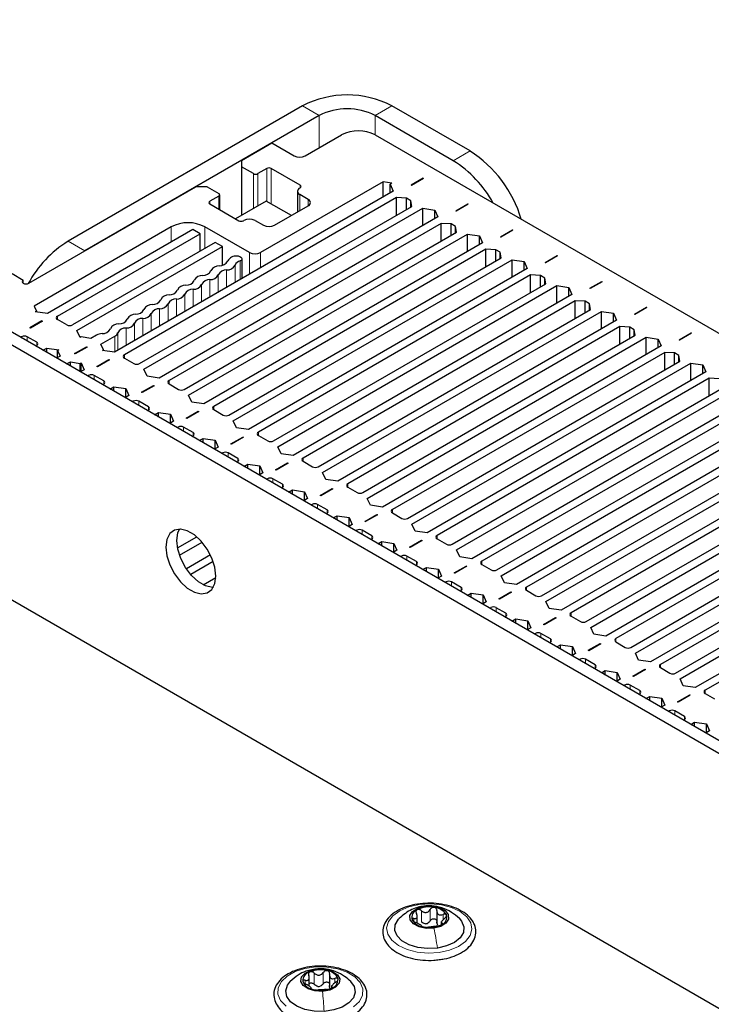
# Paper-space layout 'Blatt2' of a CAD drawing. Header units: millimetres. Extents: x 5 to 418, y 2 to 292.
# Tile 68 of 87: x 152 to 170, y 244 to 269. Entities that reach past the tile are written whole.
import ezdxf

# ---------------------------------------------------------------- set-up
doc = ezdxf.new("R2010")
doc.units = ezdxf.units.MM

psp = doc.layouts.new('Blatt2')

# ---------------------------------------------------------------- linework, layer by layer
at = {"color": 7, "linetype": 'Continuous', "lineweight": 25}
for p, q in [((191.89, 237.297), (137.867, 268.484)), ((192.173, 237.46), (138.15, 268.647)), ((159.221, 266.466), (153.282, 263.037)), ((163.464, 265.323), (161.484, 266.466)), ((159.646, 266.221), (153.706, 262.792)), ((163.04, 265.078), (161.06, 266.221)), ((159.292, 265.2), (160.211, 265.731)), ((161.06, 265.731), (204.335, 240.749)), ((157.68, 265.086), (158.444, 265.527)), ((158.444, 265.527), (159.009, 265.2)), ((157.68, 265.086), (157.68, 264.923)), ((157.977, 264.751), (157.68, 264.923)), ((157.68, 264.923), (157.68, 263.698)), ((158.316, 264.882), (158.09, 264.751)), ((159.165, 264.457), (158.43, 264.882)), ((161.261, 264.541), (158.161, 262.751)), ((161.484, 264.506), (161.261, 264.541)), ((161.261, 264.157), (161.261, 264.541)), ((161.484, 264.506), (161.442, 264.482)), ((161.442, 264.482), (161.52, 264.306)), ((161.442, 264.261), (161.442, 264.482)), ((162.273, 264.635), (161.969, 264.459)), ((161.983, 264.451), (161.969, 264.459)), ((162.287, 264.627), (161.983, 264.451)), ((162.273, 264.635), (162.287, 264.627)), ((162.273, 264.618), (162.273, 264.635)), ((152.292, 261.975), (156.52, 264.416)), ((161.52, 264.306), (154.456, 260.228)), ((156.803, 264.416), (156.52, 264.416)), ((156.803, 264.416), (157.1, 264.245)), ((157.124, 263.84), (157.124, 264.212)), ((159.092, 264.302), (159.092, 263.778)), ((159.151, 264.384), (159.165, 264.392)), ((159.363, 264.098), (159.151, 264.22)), ((161.604, 264.143), (154.71, 260.163)), ((157.1, 264.18), (156.874, 264.049)), ((156.874, 263.984), (157.609, 263.559)), ((158.302, 264.057), (157.525, 263.608)), ((158.939, 263.69), (158.302, 264.057)), ((161.852, 264.131), (161.604, 264.143)), ((161.604, 263.702), (161.604, 264.143)), ((161.965, 264.065), (161.852, 264.131)), ((161.852, 263.845), (161.852, 264.131)), ((161.986, 263.922), (161.965, 264.065)), ((161.965, 263.91), (161.965, 264.065)), ((163.1, 263.806), (163.404, 263.982)), ((163.418, 263.973), (163.114, 263.798)), ((163.404, 263.982), (163.418, 263.973)), ((163.404, 263.965), (163.404, 263.982)), ((155.092, 259.942), (161.986, 263.922)), ((155.205, 259.796), (162.269, 263.873)), ((158.514, 263.445), (159.363, 263.935)), ((162.269, 263.873), (162.573, 263.829)), ((162.269, 263.433), (162.269, 263.873)), ((162.573, 263.829), (162.651, 263.653)), ((162.573, 263.608), (162.573, 263.829)), ((163.114, 263.798), (163.1, 263.806)), ((162.651, 263.653), (155.587, 259.575)), ((162.736, 263.49), (155.842, 259.51)), ((157.722, 263.559), (157.737, 263.567)), ((158.019, 263.567), (158.232, 263.445)), ((162.983, 263.478), (162.736, 263.49)), ((162.736, 263.049), (162.736, 263.49)), ((163.096, 263.412), (162.983, 263.478)), ((162.983, 263.192), (162.983, 263.478)), ((155.898, 263.404), (152.423, 261.398)), ((156.443, 263.335), (152.759, 261.208)), ((153.013, 261.143), (156.626, 263.229)), ((156.223, 259.289), (163.118, 263.269)), ((156.337, 259.142), (163.4, 263.22)), ((156.626, 263.229), (156.443, 263.335)), ((156.626, 262.788), (156.626, 263.229)), ((157.878, 262.751), (156.747, 263.404)), ((163.118, 263.269), (163.096, 263.412)), ((163.096, 263.257), (163.096, 263.412)), ((163.4, 263.22), (163.705, 263.175)), ((163.4, 262.779), (163.4, 263.22)), ((164.231, 263.153), (164.535, 263.329)), ((164.55, 263.32), (164.245, 263.145)), ((164.535, 263.329), (164.55, 263.32)), ((164.535, 263.312), (164.535, 263.329)), ((157.008, 263.008), (153.395, 260.922)), ((163.782, 263), (156.718, 258.922)), ((157.192, 262.902), (157.008, 263.008)), ((163.705, 263.175), (163.782, 263)), ((163.705, 262.955), (163.705, 263.175)), ((164.245, 263.145), (164.231, 263.153)), ((153.508, 260.775), (157.192, 262.902)), ((163.867, 262.837), (156.973, 258.857)), ((157.192, 262.43), (157.192, 262.902)), ((164.115, 262.824), (163.867, 262.837)), ((163.867, 262.396), (163.867, 262.837)), ((164.228, 262.759), (164.115, 262.824)), ((164.115, 262.539), (164.115, 262.824)), ((164.249, 262.616), (164.228, 262.759)), ((164.228, 262.604), (164.228, 262.759)), ((157.355, 258.636), (164.249, 262.616)), ((157.468, 258.489), (164.532, 262.567)), ((157.661, 262.631), (157.636, 262.645)), ((157.69, 262.096), (157.69, 262.59)), ((164.532, 262.567), (164.836, 262.522)), ((164.532, 262.126), (164.532, 262.567)), ((164.836, 262.522), (164.914, 262.347)), ((164.836, 262.302), (164.836, 262.522)), ((165.363, 262.5), (165.667, 262.675)), ((165.377, 262.492), (165.363, 262.5)), ((165.681, 262.667), (165.377, 262.492)), ((165.667, 262.675), (165.681, 262.667)), ((165.667, 262.659), (165.667, 262.675)), ((151.868, 262.22), (152.15, 262.057)), ((164.914, 262.347), (157.85, 258.269)), ((152.15, 261.975), (152.15, 262.057)), ((164.999, 262.184), (158.104, 258.204)), ((165.246, 262.171), (164.999, 262.184)), ((164.999, 261.743), (164.999, 262.184)), ((165.359, 262.106), (165.246, 262.171)), ((165.246, 261.886), (165.246, 262.171)), ((165.38, 261.963), (165.359, 262.106)), ((165.359, 261.951), (165.359, 262.106)), ((166.494, 261.847), (166.798, 262.022)), ((166.812, 262.014), (166.508, 261.839)), ((166.798, 262.022), (166.812, 262.014)), ((166.798, 262.006), (166.798, 262.022)), ((158.486, 257.983), (165.38, 261.963)), ((158.599, 257.836), (165.663, 261.914)), ((165.663, 261.914), (165.967, 261.869)), ((165.663, 261.473), (165.663, 261.914)), ((165.967, 261.869), (166.045, 261.694)), ((165.967, 261.649), (165.967, 261.869)), ((166.508, 261.839), (166.494, 261.847)), ((166.045, 261.694), (158.981, 257.616)), ((166.13, 261.53), (159.236, 257.55)), ((166.377, 261.518), (166.13, 261.53)), ((166.13, 261.09), (166.13, 261.53)), ((166.491, 261.453), (166.377, 261.518)), ((166.377, 261.232), (166.377, 261.518)), ((152.423, 261.398), (152.483, 261.269)), ((152.483, 261.269), (152.454, 261.253)), ((152.759, 261.208), (152.454, 261.253)), ((152.483, 261.249), (152.483, 261.269)), ((159.617, 257.33), (166.512, 261.31)), ((159.731, 257.183), (166.795, 261.261)), ((166.512, 261.31), (166.491, 261.453)), ((166.491, 261.298), (166.491, 261.453)), ((166.795, 261.261), (167.099, 261.216)), ((166.795, 260.82), (166.795, 261.261)), ((167.099, 261.216), (167.176, 261.041)), ((167.099, 260.996), (167.099, 261.216)), ((167.625, 261.194), (167.93, 261.369)), ((167.944, 261.361), (167.64, 261.185)), ((167.93, 261.369), (167.944, 261.361)), ((167.93, 261.353), (167.93, 261.369)), ((152.621, 261.022), (152.317, 260.847)), ((152.635, 261.014), (152.331, 260.838)), ((152.621, 261.022), (152.635, 261.014)), ((152.621, 261.006), (152.621, 261.022)), ((153.254, 260.922), (153.013, 261.061)), ((167.176, 261.041), (160.112, 256.963)), ((167.64, 261.185), (167.625, 261.194)), ((152.331, 260.838), (152.317, 260.847)), ((153.586, 260.6), (153.508, 260.775)), ((167.261, 260.877), (160.367, 256.897)), ((167.509, 260.865), (167.261, 260.877)), ((167.261, 260.436), (167.261, 260.877)), ((167.622, 260.8), (167.509, 260.865)), ((167.509, 260.579), (167.509, 260.865)), ((167.643, 260.657), (167.622, 260.8)), ((167.622, 260.645), (167.622, 260.8)), ((152.108, 260.62), (152.081, 260.605)), ((152.49, 260.481), (152.249, 260.62)), ((153.614, 260.616), (153.586, 260.6)), ((153.859, 260.578), (153.614, 260.616)), ((154.003, 260.661), (153.859, 260.578)), ((154.114, 260.431), (154.472, 260.638)), ((160.749, 256.677), (167.643, 260.657)), ((160.862, 256.53), (167.926, 260.608)), ((167.926, 260.608), (168.23, 260.563)), ((167.926, 260.167), (167.926, 260.608)), ((168.23, 260.563), (168.308, 260.387)), ((168.23, 260.343), (168.23, 260.563)), ((168.757, 260.54), (169.061, 260.716)), ((168.771, 260.532), (168.757, 260.54)), ((169.075, 260.708), (168.771, 260.532)), ((169.061, 260.716), (169.075, 260.708)), ((169.061, 260.7), (169.061, 260.716)), ((152.463, 260.384), (152.49, 260.4)), ((152.647, 260.278), (152.744, 260.334)), ((152.744, 260.334), (153.048, 260.289)), ((152.744, 260.222), (152.744, 260.334)), ((153.048, 260.289), (153.02, 260.273)), ((153.02, 260.273), (153.086, 260.132)), ((153.02, 260.094), (153.02, 260.273)), ((153.448, 260.194), (153.752, 260.369)), ((153.766, 260.361), (153.462, 260.185)), ((153.752, 260.369), (153.766, 260.361)), ((153.752, 260.353), (153.752, 260.369)), ((154.18, 260.289), (154.114, 260.431)), ((154.152, 260.273), (154.18, 260.289)), ((154.456, 260.228), (154.152, 260.273)), ((154.18, 260.269), (154.18, 260.289)), ((168.308, 260.387), (161.244, 256.309)), ((168.393, 260.224), (161.498, 256.244)), ((168.64, 260.212), (168.393, 260.224)), ((168.393, 259.783), (168.393, 260.224)), ((153.086, 260.132), (152.993, 260.078)), ((153.248, 259.931), (153.341, 259.984)), ((153.341, 259.984), (153.586, 259.947)), ((153.341, 259.877), (153.341, 259.984)), ((153.462, 260.185), (153.448, 260.194)), ((154.014, 259.867), (154.318, 260.042)), ((154.332, 260.034), (154.028, 259.859)), ((154.318, 260.042), (154.332, 260.034)), ((154.318, 260.026), (154.318, 260.042)), ((154.71, 260.081), (154.951, 259.942)), ((161.88, 256.024), (168.775, 260.004)), ((168.753, 260.147), (168.64, 260.212)), ((168.64, 259.926), (168.64, 260.212)), ((168.775, 260.004), (168.753, 260.147)), ((168.753, 259.991), (168.753, 260.147)), ((153.586, 259.947), (153.614, 259.963)), ((153.586, 259.736), (153.586, 259.947)), ((153.692, 259.787), (153.594, 259.731)), ((153.614, 259.963), (153.692, 259.787)), ((153.614, 259.742), (153.614, 259.963)), ((154.028, 259.859), (154.014, 259.867)), ((155.283, 259.62), (155.205, 259.796)), ((161.993, 255.877), (169.057, 259.955)), ((169.439, 259.734), (162.375, 255.656)), ((169.057, 259.955), (169.361, 259.91)), ((169.057, 259.514), (169.057, 259.955)), ((169.361, 259.91), (169.439, 259.734)), ((169.361, 259.689), (169.361, 259.91)), ((187.647, 233.287), (142.11, 259.576)), ((153.805, 259.64), (153.778, 259.625)), ((154.187, 259.502), (153.946, 259.64)), ((155.587, 259.575), (155.283, 259.62)), ((169.524, 259.571), (162.63, 255.591)), ((169.772, 259.559), (169.524, 259.571)), ((169.524, 259.13), (169.524, 259.571)), ((154.16, 259.404), (154.187, 259.42)), ((154.344, 259.298), (154.441, 259.355)), ((154.441, 259.355), (154.746, 259.31)), ((154.441, 259.242), (154.441, 259.355)), ((154.746, 259.31), (154.823, 259.134)), ((154.746, 259.089), (154.746, 259.31)), ((155.145, 259.214), (155.449, 259.389)), ((155.463, 259.381), (155.159, 259.206)), ((155.449, 259.389), (155.463, 259.381)), ((155.449, 259.373), (155.449, 259.389)), ((155.842, 259.428), (156.082, 259.289)), ((163.012, 255.371), (169.906, 259.351)), ((163.125, 255.224), (170.189, 259.302)), ((154.823, 259.134), (154.726, 259.078)), ((154.936, 258.987), (154.91, 258.972)), ((155.318, 258.848), (155.078, 258.987)), ((155.159, 259.206), (155.145, 259.214)), ((156.414, 258.967), (156.337, 259.142)), ((170.571, 259.081), (163.507, 255.003)), ((155.291, 258.751), (155.318, 258.767)), ((156.276, 258.561), (156.58, 258.736)), ((156.595, 258.728), (156.291, 258.553)), ((156.718, 258.922), (156.414, 258.967)), ((156.58, 258.736), (156.595, 258.728)), ((156.58, 258.72), (156.58, 258.736)), ((156.973, 258.775), (157.213, 258.636)), ((170.655, 258.918), (163.761, 254.938)), ((155.475, 258.645), (155.573, 258.702)), ((155.573, 258.702), (155.877, 258.657)), ((155.573, 258.589), (155.573, 258.702)), ((155.955, 258.481), (155.857, 258.425)), ((155.877, 258.657), (155.955, 258.481)), ((155.877, 258.436), (155.877, 258.657)), ((156.291, 258.553), (156.276, 258.561)), ((157.546, 258.314), (157.468, 258.489)), ((164.143, 254.717), (171.037, 258.697)), ((164.256, 254.57), (171.32, 258.648)), ((156.068, 258.334), (156.041, 258.319)), ((156.45, 258.195), (156.209, 258.334)), ((157.85, 258.269), (157.546, 258.314)), ((171.702, 258.428), (164.638, 254.35)), ((171.787, 258.265), (164.892, 254.285)), ((156.423, 258.098), (156.45, 258.114)), ((156.607, 257.992), (156.704, 258.048)), ((156.704, 258.048), (157.008, 258.003)), ((156.704, 257.936), (156.704, 258.048)), ((157.008, 258.003), (157.086, 257.828)), ((157.008, 257.783), (157.008, 258.003)), ((157.408, 257.908), (157.712, 258.083)), ((157.726, 258.075), (157.422, 257.899)), ((157.712, 258.083), (157.726, 258.075)), ((157.712, 258.067), (157.712, 258.083)), ((158.104, 258.122), (158.345, 257.983)), ((165.274, 254.064), (172.169, 258.044)), ((165.387, 253.917), (172.451, 257.995)), ((157.086, 257.828), (156.988, 257.772)), ((157.422, 257.899), (157.408, 257.908)), ((158.677, 257.661), (158.599, 257.836)), ((172.833, 257.775), (165.769, 253.697)), ((157.199, 257.681), (157.172, 257.665)), ((157.581, 257.542), (157.341, 257.681)), ((158.981, 257.616), (158.677, 257.661)), ((172.918, 257.612), (166.024, 253.632)), ((157.554, 257.445), (157.581, 257.461)), ((157.738, 257.339), (157.836, 257.395)), ((157.836, 257.395), (158.14, 257.35)), ((157.836, 257.283), (157.836, 257.395)), ((158.14, 257.35), (158.217, 257.175)), ((158.14, 257.13), (158.14, 257.35)), ((158.539, 257.254), (158.843, 257.43)), ((158.553, 257.246), (158.539, 257.254)), ((158.857, 257.422), (158.553, 257.246)), ((158.843, 257.43), (158.857, 257.422)), ((158.843, 257.414), (158.843, 257.43)), ((159.236, 257.469), (159.476, 257.33)), ((166.406, 253.411), (173.3, 257.391)), ((166.519, 253.264), (173.583, 257.342)), ((158.217, 257.175), (158.12, 257.118)), ((158.331, 257.028), (158.304, 257.012)), ((158.712, 256.889), (158.472, 257.028)), ((159.808, 257.007), (159.731, 257.183)), ((160.112, 256.963), (159.808, 257.007)), ((173.965, 257.122), (166.901, 253.044)), ((158.685, 256.792), (158.712, 256.807)), ((158.869, 256.686), (158.967, 256.742)), ((158.967, 256.742), (159.271, 256.697)), ((158.967, 256.629), (158.967, 256.742)), ((159.671, 256.601), (159.975, 256.777)), ((159.989, 256.769), (159.685, 256.593)), ((159.975, 256.777), (159.989, 256.769)), ((159.975, 256.761), (159.975, 256.777)), ((160.367, 256.816), (160.607, 256.677)), ((174.05, 256.958), (167.155, 252.979)), ((167.537, 252.758), (174.431, 256.738)), ((159.349, 256.522), (159.251, 256.465)), ((159.271, 256.697), (159.349, 256.522)), ((159.271, 256.477), (159.271, 256.697)), ((159.685, 256.593), (159.671, 256.601)), ((160.94, 256.354), (160.862, 256.53)), ((167.65, 252.611), (174.714, 256.689)), ((159.462, 256.375), (159.435, 256.359)), ((159.844, 256.236), (159.603, 256.375)), ((161.244, 256.309), (160.94, 256.354)), ((175.096, 256.469), (168.032, 252.391)), ((175.181, 256.305), (168.287, 252.325)), ((159.817, 256.139), (159.844, 256.154)), ((160.001, 256.033), (160.098, 256.089)), ((160.098, 256.089), (160.402, 256.044)), ((160.098, 255.976), (160.098, 256.089)), ((160.402, 256.044), (160.48, 255.869)), ((160.402, 255.824), (160.402, 256.044)), ((160.802, 255.948), (161.106, 256.124)), ((161.12, 256.116), (160.816, 255.94)), ((161.106, 256.124), (161.12, 256.116)), ((161.106, 256.107), (161.106, 256.124)), ((161.498, 256.162), (161.739, 256.024)), ((168.668, 252.105), (175.563, 256.085)), ((168.782, 251.958), (175.846, 256.036)), ((156.121, 255.752), (156.101, 255.741)), ((160.48, 255.869), (160.383, 255.812)), ((160.816, 255.94), (160.802, 255.948)), ((162.071, 255.701), (161.993, 255.877)), ((176.227, 255.816), (169.163, 251.738)), ((156.058, 255.275), (156.545, 255.556)), ((160.593, 255.722), (160.566, 255.706)), ((160.975, 255.583), (160.735, 255.722)), ((160.948, 255.486), (160.975, 255.501)), ((162.375, 255.656), (162.071, 255.701)), ((162.63, 255.509), (162.87, 255.371)), ((176.312, 255.652), (169.418, 251.672)), ((156.108, 255.091), (156.68, 255.422)), ((161.132, 255.38), (161.23, 255.436)), ((161.23, 255.436), (161.534, 255.391)), ((161.23, 255.323), (161.23, 255.436)), ((161.534, 255.391), (161.612, 255.215)), ((161.534, 255.171), (161.534, 255.391)), ((161.933, 255.295), (162.237, 255.471)), ((161.947, 255.287), (161.933, 255.295)), ((162.251, 255.462), (161.947, 255.287)), ((162.237, 255.471), (162.251, 255.462)), ((162.237, 255.454), (162.237, 255.471)), ((156.89, 255.102), (156.279, 254.749)), ((161.612, 255.215), (161.514, 255.159)), ((161.725, 255.069), (161.698, 255.053)), ((162.106, 254.93), (161.866, 255.069)), ((163.203, 255.048), (163.125, 255.224)), ((163.507, 255.003), (163.203, 255.048)), ((156.962, 254.932), (156.391, 254.602)), ((162.08, 254.833), (162.106, 254.848)), ((162.263, 254.726), (162.361, 254.783)), ((162.361, 254.783), (162.665, 254.738)), ((162.361, 254.67), (162.361, 254.783)), ((162.665, 254.738), (162.743, 254.562)), ((162.665, 254.517), (162.665, 254.738)), ((163.065, 254.642), (163.369, 254.817)), ((163.383, 254.809), (163.079, 254.634)), ((163.369, 254.817), (163.383, 254.809)), ((163.369, 254.801), (163.369, 254.817)), ((163.761, 254.856), (164.002, 254.717)), ((156.706, 254.343), (157.029, 254.529)), ((162.743, 254.562), (162.645, 254.506)), ((163.079, 254.634), (163.065, 254.642)), ((164.334, 254.395), (164.256, 254.57)), ((156.952, 254.273), (156.966, 254.281)), ((162.856, 254.415), (162.829, 254.4)), ((163.238, 254.277), (162.997, 254.415)), ((164.638, 254.35), (164.334, 254.395)), ((163.211, 254.179), (163.238, 254.195)), ((163.395, 254.073), (163.492, 254.13)), ((163.492, 254.13), (163.796, 254.085)), ((163.492, 254.017), (163.492, 254.13)), ((163.796, 254.085), (163.874, 253.909)), ((163.796, 253.864), (163.796, 254.085)), ((164.196, 253.989), (164.5, 254.164)), ((164.21, 253.981), (164.196, 253.989)), ((164.514, 254.156), (164.21, 253.981)), ((164.5, 254.164), (164.514, 254.156)), ((164.5, 254.148), (164.5, 254.164)), ((164.892, 254.203), (165.133, 254.064)), ((163.874, 253.909), (163.777, 253.853)), ((163.987, 253.762), (163.961, 253.747)), ((164.369, 253.623), (164.129, 253.762)), ((165.465, 253.742), (165.387, 253.917)), ((165.769, 253.697), (165.465, 253.742)), ((164.342, 253.526), (164.369, 253.542)), ((165.327, 253.336), (165.631, 253.511)), ((165.646, 253.503), (165.342, 253.328)), ((165.631, 253.511), (165.646, 253.503)), ((165.631, 253.495), (165.631, 253.511)), ((166.024, 253.55), (166.264, 253.411)), ((164.526, 253.42), (164.624, 253.477)), ((164.624, 253.477), (164.928, 253.432)), ((164.624, 253.364), (164.624, 253.477)), ((165.006, 253.256), (164.908, 253.2)), ((164.928, 253.432), (165.006, 253.256)), ((164.928, 253.211), (164.928, 253.432)), ((165.342, 253.328), (165.327, 253.336)), ((166.597, 253.089), (166.519, 253.264)), ((165.119, 253.109), (165.092, 253.094)), ((165.501, 252.97), (165.26, 253.109)), ((166.901, 253.044), (166.597, 253.089)), ((165.474, 252.873), (165.501, 252.889)), ((165.658, 252.767), (165.755, 252.823)), ((165.755, 252.823), (166.059, 252.778)), ((165.755, 252.711), (165.755, 252.823)), ((166.059, 252.778), (166.137, 252.603)), ((166.059, 252.558), (166.059, 252.778)), ((166.459, 252.683), (166.763, 252.858)), ((166.777, 252.85), (166.473, 252.674)), ((166.763, 252.858), (166.777, 252.85)), ((166.763, 252.842), (166.763, 252.858)), ((167.155, 252.897), (167.396, 252.758)), ((166.137, 252.603), (166.039, 252.547)), ((166.473, 252.674), (166.459, 252.683)), ((167.728, 252.436), (167.65, 252.611)), ((166.25, 252.456), (166.223, 252.44)), ((166.632, 252.317), (166.392, 252.456)), ((168.032, 252.391), (167.728, 252.436)), ((168.287, 252.244), (168.527, 252.105)), ((166.605, 252.22), (166.632, 252.236)), ((166.789, 252.114), (166.887, 252.17)), ((166.887, 252.17), (167.191, 252.125)), ((166.887, 252.058), (166.887, 252.17)), ((167.191, 252.125), (167.268, 251.95)), ((167.191, 251.905), (167.191, 252.125)), ((167.59, 252.029), (167.894, 252.205)), ((167.604, 252.021), (167.59, 252.029)), ((167.908, 252.197), (167.604, 252.021)), ((167.894, 252.205), (167.908, 252.197)), ((167.894, 252.189), (167.894, 252.205)), ((167.268, 251.95), (167.171, 251.893)), ((167.382, 251.803), (167.355, 251.787)), ((167.763, 251.664), (167.523, 251.803)), ((168.859, 251.782), (168.782, 251.958)), ((169.163, 251.738), (168.859, 251.782)), ((167.736, 251.567), (167.763, 251.582)), ((167.92, 251.461), (168.018, 251.517)), ((168.018, 251.517), (168.322, 251.472)), ((168.018, 251.404), (168.018, 251.517)), ((168.721, 251.376), (169.026, 251.552)), ((169.04, 251.544), (168.736, 251.368)), ((169.026, 251.552), (169.04, 251.544)), ((169.026, 251.536), (169.026, 251.552)), ((169.418, 251.591), (169.658, 251.452)), ((168.4, 251.297), (168.302, 251.24)), ((168.322, 251.472), (168.4, 251.297)), ((168.322, 251.252), (168.322, 251.472)), ((168.736, 251.368), (168.721, 251.376)), ((168.513, 251.15), (168.486, 251.134)), ((168.895, 251.011), (168.654, 251.15)), ((168.868, 250.914), (168.895, 250.929)), ((169.052, 250.808), (169.149, 250.864)), ((169.149, 250.864), (169.453, 250.819)), ((169.149, 250.751), (169.149, 250.864)), ((169.453, 250.819), (169.531, 250.644)), ((169.453, 250.599), (169.453, 250.819)), ((169.531, 250.644), (169.434, 250.587)), ((162.624, 246.089), (162.624, 245.774)), ((162.127, 245.775), (162.127, 245.977)), ((162.736, 245.819), (162.736, 245.74)), ((159.391, 244.18), (159.391, 244.418)), ((159.905, 244.47), (159.905, 244.154)), ((159.957, 244.194), (159.957, 244.133))]:
    psp.add_line(p, q, dxfattribs=at)
at = {"color": 7, "linetype": 'Continuous', "lineweight": 18}
for p, q in [((159.646, 266.221), (159.221, 266.466)), ((161.06, 266.221), (161.484, 266.466)), ((159.646, 266.221), (159.646, 265.404)), ((161.06, 265.731), (161.06, 266.221)), ((163.04, 265.078), (163.464, 265.323)), ((157.977, 263.869), (157.977, 264.751)), ((158.09, 264.751), (158.09, 263.935)), ((158.316, 264.049), (158.316, 264.882)), ((158.43, 264.882), (158.43, 263.984)), ((159.165, 264.392), (159.165, 264.457)), ((159.151, 264.22), (159.151, 263.812)), ((156.874, 264.049), (156.874, 263.984)), ((157.1, 263.853), (157.1, 264.18)), ((159.363, 263.935), (159.363, 264.098)), ((155.898, 263.02), (155.898, 263.404)), ((156.747, 263.404), (156.747, 262.857)), ((153.282, 263.037), (153.706, 262.792)), ((157.878, 262.204), (157.878, 262.751)), ((158.161, 262.751), (158.161, 262.367)), ((157.639, 262.066), (157.639, 262.54)), ((157.3, 261.87), (157.3, 262.311)), ((157.512, 261.993), (157.512, 262.434)), ((156.876, 261.625), (156.876, 262.066)), ((157.088, 261.748), (157.088, 262.189)), ((156.451, 261.38), (156.451, 261.821)), ((156.664, 261.503), (156.664, 261.944)), ((156.027, 261.135), (156.027, 261.577)), ((156.239, 261.258), (156.239, 261.699)), ((155.603, 260.891), (155.603, 261.332)), ((155.815, 261.013), (155.815, 261.454)), ((153.013, 261.061), (153.013, 261.143)), ((155.179, 260.646), (155.179, 261.087)), ((155.391, 260.768), (155.391, 261.209)), ((154.542, 260.278), (154.542, 260.719)), ((154.754, 260.401), (154.754, 260.842)), ((154.967, 260.523), (154.967, 260.964)), ((152.108, 260.589), (152.108, 260.62)), ((152.249, 260.507), (152.249, 260.62)), ((152.49, 260.4), (152.49, 260.481)), ((154.472, 260.238), (154.472, 260.638)), ((154.71, 260.081), (154.71, 260.163)), ((153.805, 259.609), (153.805, 259.64)), ((153.946, 259.528), (153.946, 259.64)), ((154.187, 259.42), (154.187, 259.502)), ((155.842, 259.428), (155.842, 259.51)), ((154.936, 258.956), (154.936, 258.987)), ((155.078, 258.875), (155.078, 258.987)), ((155.318, 258.767), (155.318, 258.848)), ((156.973, 258.775), (156.973, 258.857)), ((156.068, 258.303), (156.068, 258.334)), ((156.209, 258.221), (156.209, 258.334)), ((156.45, 258.114), (156.45, 258.195)), ((158.104, 258.122), (158.104, 258.204)), ((157.199, 257.65), (157.199, 257.681)), ((157.341, 257.568), (157.341, 257.681)), ((157.581, 257.461), (157.581, 257.542)), ((159.236, 257.469), (159.236, 257.55)), ((158.331, 256.997), (158.331, 257.028)), ((158.472, 256.915), (158.472, 257.028)), ((158.712, 256.807), (158.712, 256.889)), ((160.367, 256.816), (160.367, 256.897)), ((159.462, 256.344), (159.462, 256.375)), ((159.603, 256.262), (159.603, 256.375)), ((159.844, 256.154), (159.844, 256.236)), ((161.498, 256.162), (161.498, 256.244)), ((160.593, 255.691), (160.593, 255.722)), ((160.735, 255.609), (160.735, 255.722)), ((160.975, 255.501), (160.975, 255.583)), ((162.63, 255.509), (162.63, 255.591)), ((161.725, 255.037), (161.725, 255.069)), ((161.866, 254.956), (161.866, 255.069)), ((162.106, 254.848), (162.106, 254.93)), ((163.761, 254.856), (163.761, 254.938)), ((162.856, 254.384), (162.856, 254.415)), ((162.997, 254.303), (162.997, 254.415)), ((163.238, 254.195), (163.238, 254.277)), ((164.892, 254.203), (164.892, 254.285)), ((163.987, 253.731), (163.987, 253.762)), ((164.129, 253.65), (164.129, 253.762)), ((164.369, 253.542), (164.369, 253.623)), ((166.024, 253.55), (166.024, 253.632)), ((165.119, 253.078), (165.119, 253.109)), ((165.26, 252.996), (165.26, 253.109)), ((165.501, 252.889), (165.501, 252.97)), ((167.155, 252.897), (167.155, 252.979)), ((166.25, 252.425), (166.25, 252.456)), ((166.392, 252.343), (166.392, 252.456)), ((166.632, 252.236), (166.632, 252.317)), ((168.287, 252.244), (168.287, 252.325)), ((167.382, 251.772), (167.382, 251.803)), ((167.523, 251.69), (167.523, 251.803)), ((167.763, 251.582), (167.763, 251.664)), ((169.418, 251.591), (169.418, 251.672)), ((168.513, 251.119), (168.513, 251.15)), ((168.654, 251.037), (168.654, 251.15)), ((168.895, 250.929), (168.895, 251.011)), ((162.233, 245.806), (162.233, 246.092)), ((162.29, 246.2), (162.316, 246.203)), ((162.456, 245.837), (162.456, 246.123)), ((162.041, 245.819), (162.041, 245.895)), ((162.757, 245.748), (162.757, 245.773)), ((162.782, 245.862), (162.782, 245.998)), ((159.609, 244.616), (159.621, 244.617)), ((159.748, 244.241), (159.748, 244.527)), ((159.286, 244.242), (159.286, 244.332)), ((159.52, 244.227), (159.52, 244.513)), ((160.043, 244.281), (160.043, 244.379)), ((159.97, 244.141), (159.97, 244.158))]:
    psp.add_line(p, q, dxfattribs=at)
at = {"color": 7, "linetype": 'Continuous', "lineweight": 25, "flags": 128}
for points in [[(157.639, 262.54), (157.658, 262.547), (157.673, 262.558), (157.684, 262.569), (157.689, 262.582), (157.69, 262.596), (157.685, 262.609), (157.676, 262.621), (157.661, 262.631)], [(152.15, 262.057), (152.129, 262.038), (152.121, 262.016), (152.129, 261.994), (152.15, 261.975), (152.183, 261.963), (152.221, 261.958), (152.259, 261.963), (152.292, 261.975)], [(155.757, 255.298), (155.782, 255.076), (155.858, 254.843), (155.976, 254.616), (156.129, 254.415), (156.303, 254.256), (156.484, 254.151), (156.657, 254.11), (156.81, 254.135), (156.928, 254.224), (157.004, 254.371), (157.029, 254.563), (157.004, 254.785), (156.928, 255.019), (156.81, 255.246), (156.657, 255.447), (156.484, 255.606), (156.303, 255.711), (156.129, 255.752), (155.976, 255.727), (155.858, 255.637), (155.782, 255.49), (155.757, 255.298)], [(156.04, 255.462), (156.065, 255.654), (156.107, 255.752)], [(156.952, 254.273), (156.94, 254.273), (156.766, 254.314), (156.585, 254.419), (156.412, 254.578), (156.259, 254.779), (156.141, 255.006), (156.065, 255.24), (156.04, 255.462)], [(162.547, 245.648), (162.354, 245.643), (162.173, 245.682), (162.031, 245.757), (161.95, 245.859), (161.943, 245.97), (162.01, 246.075), (162.141, 246.157), (162.316, 246.203)], [(162.316, 246.203), (162.509, 246.208), (162.69, 246.169), (162.832, 246.093), (162.913, 245.992), (162.921, 245.881), (162.854, 245.776), (162.723, 245.694), (162.547, 245.648)], [(162.637, 245.146), (162.388, 245.132), (162.142, 245.16), (161.92, 245.226), (161.739, 245.326), (161.614, 245.452), (161.556, 245.592), (161.568, 245.737), (161.65, 245.873), (161.697, 245.919)], [(163.188, 245.9), (163.249, 245.827), (163.308, 245.687), (163.296, 245.542), (163.213, 245.406), (163.067, 245.288), (162.87, 245.199), (162.637, 245.146)], [(159.728, 244.049), (159.535, 244.059), (159.364, 244.111), (159.24, 244.196), (159.182, 244.303), (159.199, 244.414), (159.288, 244.512), (159.436, 244.584), (159.621, 244.617)], [(159.621, 244.617), (159.813, 244.608), (159.984, 244.556), (160.108, 244.471), (160.166, 244.364), (160.149, 244.253), (160.06, 244.154), (159.912, 244.083), (159.728, 244.049)], [(159.769, 243.543), (159.519, 243.548), (159.281, 243.593), (159.075, 243.675), (158.918, 243.788), (158.822, 243.921), (158.795, 244.065), (158.839, 244.207), (158.919, 244.309)], [(160.439, 244.299), (160.526, 244.174), (160.554, 244.03), (160.509, 243.888), (160.397, 243.758), (160.227, 243.652), (160.012, 243.578), (159.769, 243.543)]]:
    psp.add_lwpolyline(points, dxfattribs=at)
at = {"color": 7, "linetype": 'Continuous', "lineweight": 18, "flags": 128}
for points in [[(162.684, 245.033), (162.404, 245.016), (162.125, 245.042), (161.868, 245.108), (161.649, 245.21), (161.483, 245.342), (161.382, 245.494), (161.352, 245.656), (161.396, 245.817), (161.511, 245.965), (161.688, 246.092), (161.916, 246.187), (162.179, 246.246), (162.46, 246.263), (162.738, 246.237), (162.996, 246.171), (163.215, 246.069), (163.381, 245.937), (163.482, 245.785), (163.511, 245.623), (163.467, 245.463), (163.353, 245.314), (163.175, 245.187), (162.947, 245.092), (162.684, 245.033)], [(158.803, 243.679), (158.667, 243.822), (158.6, 243.98), (158.607, 244.143), (158.686, 244.299), (158.832, 244.438), (159.036, 244.551), (159.283, 244.629), (159.557, 244.667), (159.839, 244.664), (160.11, 244.618), (160.351, 244.533), (160.546, 244.416), (160.681, 244.273), (160.748, 244.115), (160.741, 243.952), (160.662, 243.796), (160.516, 243.657)]]:
    psp.add_lwpolyline(points, dxfattribs=at)
at = {"color": 7, "linetype": 'Continuous', "lineweight": 25}
for centre, radius, start, end in [((160.353, 264.282), 2.459, 62.6097, 117.3903), ((160.353, 264.856), 1.537, 62.6097, 117.3903), ((160.636, 264.912), 0.922, 62.6097, 117.3903), ((161.793, 262.719), 3.094, 16.4437, 57.3029), ((159.151, 265.473), 0.307, 242.6097, 297.3903), ((161.485, 262.602), 2.923, 28.672, 57.8653), ((158.034, 264.86), 0.123, 242.6097, 297.3903), ((158.373, 264.773), 0.123, 62.6097, 117.3903), ((159.153, 264.425), 0.0349, 290.7834, 69.2166), ((157.088, 264.212), 0.0349, 290.7834, 69.2166), ((159.182, 264.302), 0.0873, 110.7834, 249.2166), ((156.886, 264.016), 0.0349, 110.7834, 249.2166), ((159.332, 264.016), 0.0873, 290.7834, 69.2166), ((156.322, 262.585), 0.922, 62.6097, 117.3903), ((157.666, 263.668), 0.123, 242.6097, 297.3903), ((157.878, 263.294), 0.307, 62.6097, 117.3903), ((158.373, 263.718), 0.307, 242.6097, 297.3903), ((154.836, 260.562), 2.922, 122.1323, 151.2622), ((158.019, 263.024), 0.307, 242.6097, 297.3903), ((157.127, 262.64), 0.224, 266.8684, 333.1263), ((157.535, 262.428), 0.236, 83.731, 151.9667), ((157.674, 262.369), 0.174, 101.6462, 158.2502), ((157.568, 262.516), 0.147, 62.1131, 92.8512), ((156.702, 262.395), 0.224, 266.8684, 333.1263), ((157.102, 262.192), 0.224, 86.8684, 153.1263), ((157.288, 262.088), 0.224, 86.8684, 153.1263), ((157.312, 262.535), 0.224, 266.8684, 333.1263), ((156.278, 262.15), 0.224, 266.8684, 333.1263), ((156.678, 261.948), 0.224, 86.8684, 153.1263), ((156.864, 261.843), 0.224, 86.8684, 153.1263), ((156.888, 262.29), 0.224, 266.8684, 333.1263), ((155.854, 261.905), 0.224, 266.8684, 333.1263), ((156.254, 261.703), 0.224, 86.8684, 153.1263), ((156.439, 261.598), 0.224, 86.8684, 153.1263), ((156.464, 262.045), 0.224, 266.8684, 333.1263), ((155.43, 261.66), 0.224, 266.8684, 333.1263), ((155.829, 261.458), 0.224, 86.8684, 153.1263), ((156.015, 261.353), 0.224, 86.8684, 153.1263), ((156.039, 261.8), 0.224, 266.8684, 333.1263), ((155.005, 261.415), 0.224, 266.8684, 333.1263), ((155.405, 261.213), 0.224, 86.8684, 153.1263), ((155.591, 261.108), 0.224, 86.8684, 153.1263), ((155.615, 261.555), 0.224, 266.8684, 333.1263), ((153.029, 261.102), 0.0437, 110.7834, 249.2166), ((154.581, 261.17), 0.224, 266.8684, 333.1263), ((154.981, 260.968), 0.224, 86.8684, 153.1263), ((155.166, 260.863), 0.224, 86.8684, 153.1263), ((155.191, 261.31), 0.224, 266.8684, 333.1263), ((153.324, 261.059), 0.154, 242.6097, 297.3903), ((154.157, 260.925), 0.224, 266.8684, 333.1263), ((154.556, 260.723), 0.224, 86.8684, 153.1263), ((154.41, 260.762), 0.139, 296.2673, 342.1035), ((154.742, 260.618), 0.224, 86.8684, 153.1263), ((154.767, 261.066), 0.224, 266.8684, 333.1263), ((152.179, 260.484), 0.154, 62.6097, 117.3903), ((152.474, 260.44), 0.0437, 290.7834, 69.2166), ((154.166, 260.36), 0.342, 93.626, 118.4869), ((154.726, 260.122), 0.0437, 110.7834, 249.2166), ((155.021, 260.079), 0.154, 242.6097, 297.3903), ((153.876, 259.504), 0.154, 62.6097, 117.3903), ((154.171, 259.461), 0.0437, 290.7834, 69.2166), ((155.857, 259.469), 0.0437, 110.7834, 249.2166), ((156.153, 259.426), 0.154, 242.6097, 297.3903), ((155.007, 258.851), 0.154, 62.6097, 117.3903), ((155.303, 258.808), 0.0437, 290.7834, 69.2166), ((156.988, 258.816), 0.0437, 110.7834, 249.2166), ((157.284, 258.773), 0.154, 242.6097, 297.3903), ((156.139, 258.198), 0.154, 62.6097, 117.3903), ((156.434, 258.155), 0.0437, 290.7834, 69.2166), ((158.12, 258.163), 0.0437, 110.7834, 249.2166), ((158.415, 258.12), 0.154, 242.6097, 297.3903), ((157.27, 257.545), 0.154, 62.6097, 117.3903), ((157.566, 257.501), 0.0437, 290.7834, 69.2166), ((159.251, 257.51), 0.0437, 110.7834, 249.2166), ((159.547, 257.466), 0.154, 242.6097, 297.3903), ((158.401, 256.891), 0.154, 62.6097, 117.3903), ((158.697, 256.848), 0.0437, 290.7834, 69.2166), ((160.383, 256.856), 0.0437, 110.7834, 249.2166), ((160.678, 256.813), 0.154, 242.6097, 297.3903), ((159.533, 256.238), 0.154, 62.6097, 117.3903), ((159.828, 256.195), 0.0437, 290.7834, 69.2166), ((161.514, 256.203), 0.0437, 110.7834, 249.2166), ((161.81, 256.16), 0.154, 242.6097, 297.3903), ((160.664, 255.585), 0.154, 62.6097, 117.3903), ((160.96, 255.542), 0.0437, 290.7834, 69.2166), ((162.645, 255.55), 0.0437, 110.7834, 249.2166), ((162.941, 255.507), 0.154, 242.6097, 297.3903), ((161.795, 254.932), 0.154, 62.6097, 117.3903), ((162.091, 254.889), 0.0437, 290.7834, 69.2166), ((163.777, 254.897), 0.0437, 110.7834, 249.2166), ((164.072, 254.854), 0.154, 242.6097, 297.3903), ((162.927, 254.279), 0.154, 62.6097, 117.3903), ((163.222, 254.236), 0.0437, 290.7834, 69.2166), ((164.908, 254.244), 0.0437, 110.7834, 249.2166), ((165.204, 254.201), 0.154, 242.6097, 297.3903), ((164.058, 253.626), 0.154, 62.6097, 117.3903), ((164.354, 253.583), 0.0437, 290.7834, 69.2166), ((166.039, 253.591), 0.0437, 110.7834, 249.2166), ((166.335, 253.548), 0.154, 242.6097, 297.3903), ((165.189, 252.973), 0.154, 62.6097, 117.3903), ((165.485, 252.93), 0.0437, 290.7834, 69.2166), ((167.171, 252.938), 0.0437, 110.7834, 249.2166), ((167.466, 252.895), 0.154, 242.6097, 297.3903), ((166.321, 252.32), 0.154, 62.6097, 117.3903), ((166.616, 252.276), 0.0437, 290.7834, 69.2166), ((168.302, 252.285), 0.0437, 110.7834, 249.2166), ((168.598, 252.241), 0.154, 242.6097, 297.3903), ((167.452, 251.666), 0.154, 62.6097, 117.3903), ((167.748, 251.623), 0.0437, 290.7834, 69.2166), ((169.433, 251.631), 0.0437, 110.7834, 249.2166), ((168.584, 251.013), 0.154, 62.6097, 117.3903), ((168.879, 250.97), 0.0437, 290.7834, 69.2166), ((162.189, 245.922), 0.203, 109.3428, 196.3761), ((162.432, 245.487), 0.7, 79.4963, 116.3029), ((162.531, 245.779), 0.396, 31.4498, 85.9497), ((162.332, 246.071), 0.396, 211.4498, 265.9497), ((162.32, 246.018), 0.256, 271.0229, 284.7763), ((162.674, 245.929), 0.203, 289.3428, 16.3761), ((162.432, 246.364), 0.7, 259.4963, 296.3029), ((159.465, 244.312), 0.238, 103.7128, 181.5258), ((159.675, 243.863), 0.731, 75.723, 111.4535), ((159.815, 244.246), 0.328, 20.651, 82.8179), ((159.533, 244.421), 0.328, 200.651, 262.8179), ((159.883, 244.355), 0.238, 283.7128, 1.5258), ((159.673, 244.804), 0.731, 255.723, 291.4535), ((159.622, 244.443), 0.268, 266.9105, 280.2661)]:
    psp.add_arc(centre, radius, start, end, dxfattribs=at)
for points, knots in [([(162.464, 246.281), (162.375, 246.279), (162.194, 246.275), (161.934, 246.222), (161.697, 246.136), (161.498, 246.016), (161.349, 245.867), (161.261, 245.697), (161.242, 245.517), (161.291, 245.347), (161.396, 245.194), (161.554, 245.061), (161.759, 244.953), (162.003, 244.876), (162.269, 244.836), (162.501, 244.828), (162.634, 244.848), (162.679, 244.855)], [0, 0, 0, 0, 0.068266, 0.138156, 0.208348, 0.279044, 0.35024, 0.420602, 0.488066, 0.5531, 0.618154, 0.685525, 0.754952, 0.824955, 0.894819, 0.964576, 1, 1, 1, 1]), ([(163.574, 245.742), (163.559, 245.773), (163.518, 245.858), (163.403, 245.983), (163.223, 246.106), (162.999, 246.202), (162.743, 246.26), (162.559, 246.286), (162.466, 246.281), (162.464, 246.281)], [0, 0, 0, 0, 0.098928, 0.272417, 0.450558, 0.63238, 0.814449, 0.996111, 1, 1, 1, 1]), ([(162.29, 246.208), (162.244, 246.199), (162.144, 246.181), (161.985, 246.12), (161.818, 246.028), (161.721, 245.94), (161.67, 245.894)], [0, 0, 0, 0, 0.2062639, 0.4456965, 0.7133864, 1, 1, 1, 1]), ([(162.041, 245.895), (162.058, 245.893), (162.084, 245.891), (162.109, 245.903), (162.122, 245.918), (162.128, 245.94), (162.127, 245.975), (162.115, 246.003), (162.106, 246.022)], [0, 0, 0, 0, 0.249201, 0.374338, 0.498932, 0.624008, 0.74976, 1, 1, 1, 1]), ([(162.122, 246.114), (162.115, 246.109), (162.101, 246.099), (162.093, 246.075), (162.094, 246.048), (162.102, 246.031), (162.106, 246.022)], [0, 0, 0, 0, 0.249857, 0.499466, 0.749011, 1, 1, 1, 1]), ([(162.233, 246.092), (162.225, 246.098), (162.208, 246.111), (162.178, 246.121), (162.147, 246.124), (162.13, 246.117), (162.122, 246.114)], [0, 0, 0, 0, 0.249807, 0.500055, 0.750309, 1, 1, 1, 1]), ([(162.233, 246.092), (162.251, 246.078), (162.279, 246.058), (162.322, 246.047), (162.356, 246.046), (162.388, 246.056), (162.426, 246.078), (162.444, 246.105), (162.456, 246.123)], [0, 0, 0, 0, 0.249168, 0.374303, 0.498903, 0.623987, 0.749746, 1, 1, 1, 1]), ([(163.193, 245.894), (163.13, 245.949), (163, 246.064), (162.757, 246.17), (162.505, 246.223), (162.357, 246.213), (162.29, 246.208)], [0, 0, 0, 0, 0.253687, 0.524108, 0.780802, 1, 1, 1, 1]), ([(162.559, 246.174), (162.549, 246.175), (162.528, 246.177), (162.498, 246.166), (162.472, 246.148), (162.461, 246.131), (162.456, 246.123)], [0, 0, 0, 0, 0.250033, 0.499632, 0.749228, 1, 1, 1, 1]), ([(162.624, 246.094), (162.623, 246.103), (162.623, 246.122), (162.61, 246.146), (162.589, 246.166), (162.569, 246.172), (162.559, 246.174)], [0, 0, 0, 0, 0.2498147, 0.4999078, 0.7501201, 1, 1, 1, 1]), ([(162.624, 246.094), (162.625, 246.074), (162.626, 246.044), (162.645, 246.012), (162.666, 245.994), (162.692, 245.984), (162.73, 245.981), (162.761, 245.991), (162.782, 245.998)], [0, 0, 0, 0, 0.249199, 0.374336, 0.49893, 0.624007, 0.749759, 1, 1, 1, 1]), ([(162.041, 245.895), (162.033, 245.896), (162.017, 245.898), (162, 245.893), (161.99, 245.882), (161.993, 245.87), (161.994, 245.865)], [0, 0, 0, 0, 0.249852, 0.499902, 0.750115, 1, 1, 1, 1]), ([(161.994, 245.865), (161.998, 245.858), (162.005, 245.846), (162.027, 245.827), (162.054, 245.81), (162.073, 245.801), (162.082, 245.797)], [0, 0, 0, 0, 0.249991, 0.499611, 0.749127, 1, 1, 1, 1]), ([(162.24, 245.701), (162.239, 245.705), (162.237, 245.71), (162.218, 245.724), (162.198, 245.737), (162.172, 245.752), (162.133, 245.774), (162.102, 245.788), (162.082, 245.797)], [0, 0, 0, 0, 0.249199, 0.374336, 0.49893, 0.624007, 0.749759, 1, 1, 1, 1]), ([(162.325, 245.762), (162.308, 245.766), (162.274, 245.773), (162.247, 245.795), (162.233, 245.806)], [0, 0, 0, 0, 0.498459, 1, 1, 1, 1]), ([(162.456, 245.837), (162.447, 245.823), (162.43, 245.795), (162.4, 245.779), (162.386, 245.77)], [0, 0, 0, 0, 0.50155, 1, 1, 1, 1]), ([(162.456, 245.837), (162.461, 245.845), (162.472, 245.862), (162.498, 245.88), (162.528, 245.89), (162.56, 245.89), (162.589, 245.88), (162.61, 245.861), (162.623, 245.836), (162.623, 245.817), (162.624, 245.808)], [0, 0, 0, 0, 0.125193, 0.249438, 0.374279, 0.499024, 0.623869, 0.749369, 0.87443, 1, 1, 1, 1]), ([(162.648, 245.726), (162.64, 245.738), (162.624, 245.762), (162.624, 245.793), (162.624, 245.808)], [0, 0, 0, 0, 0.498457, 1, 1, 1, 1]), ([(162.822, 245.9), (162.805, 245.885), (162.779, 245.863), (162.755, 245.833), (162.741, 245.812), (162.736, 245.796), (162.736, 245.779), (162.749, 245.775), (162.757, 245.773)], [0, 0, 0, 0, 0.249201, 0.374338, 0.498932, 0.624008, 0.74976, 1, 1, 1, 1]), ([(162.742, 245.737), (162.749, 245.741), (162.762, 245.75), (162.771, 245.761), (162.77, 245.769), (162.761, 245.772), (162.757, 245.773)], [0, 0, 0, 0, 0.249857, 0.499466, 0.749011, 1, 1, 1, 1]), ([(162.869, 245.986), (162.866, 245.991), (162.859, 246.002), (162.837, 246.009), (162.81, 246.008), (162.791, 246.001), (162.782, 245.998)], [0, 0, 0, 0, 0.249991, 0.499611, 0.749127, 1, 1, 1, 1]), ([(162.822, 245.9), (162.83, 245.906), (162.847, 245.92), (162.864, 245.943), (162.874, 245.967), (162.871, 245.98), (162.869, 245.986)], [0, 0, 0, 0, 0.249852, 0.499902, 0.750115, 1, 1, 1, 1]), ([(162.24, 245.701), (162.24, 245.699), (162.241, 245.696), (162.253, 245.689), (162.275, 245.682), (162.294, 245.678), (162.304, 245.676)], [0, 0, 0, 0, 0.249815, 0.499908, 0.75012, 1, 1, 1, 1]), ([(162.304, 245.676), (162.314, 245.675), (162.335, 245.672), (162.366, 245.67), (162.391, 245.67), (162.402, 245.672), (162.408, 245.672)], [0, 0, 0, 0, 0.250033, 0.499632, 0.749228, 1, 1, 1, 1]), ([(162.63, 245.703), (162.612, 245.701), (162.585, 245.696), (162.541, 245.689), (162.507, 245.684), (162.476, 245.68), (162.438, 245.676), (162.42, 245.674), (162.408, 245.672)], [0, 0, 0, 0, 0.249168, 0.374303, 0.498903, 0.623987, 0.749746, 1, 1, 1, 1]), ([(162.63, 245.703), (162.639, 245.704), (162.656, 245.707), (162.686, 245.714), (162.716, 245.725), (162.733, 245.733), (162.742, 245.737)], [0, 0, 0, 0, 0.249807, 0.500055, 0.750309, 1, 1, 1, 1]), ([(162.679, 244.855), (162.724, 244.86), (162.858, 244.874), (163.064, 244.938), (163.282, 245.042), (163.455, 245.179), (163.572, 245.341), (163.621, 245.518), (163.607, 245.655), (163.58, 245.726), (163.574, 245.742)], [0, 0, 0, 0, 0.073012, 0.221668, 0.371217, 0.521946, 0.672633, 0.818993, 0.958693, 1, 1, 1, 1]), ([(159.623, 244.687), (159.616, 244.688), (159.519, 244.691), (159.331, 244.663), (159.077, 244.6), (158.854, 244.499), (158.674, 244.367), (158.548, 244.209), (158.487, 244.033), (158.497, 243.855), (158.569, 243.692), (158.695, 243.546), (158.873, 243.423), (159.096, 243.326), (159.35, 243.264), (159.585, 243.237), (159.728, 243.247), (159.78, 243.25)], [0, 0, 0, 0, 0.00558, 0.079674, 0.153966, 0.228671, 0.303962, 0.379433, 0.453101, 0.523381, 0.592152, 0.66203, 0.734596, 0.808723, 0.882992, 0.957093, 1, 1, 1, 1]), ([(159.609, 244.624), (159.508, 244.608), (159.336, 244.581), (159.093, 244.461), (158.975, 244.357), (158.91, 244.3)], [0, 0, 0, 0, 0.39751, 0.672719, 1, 1, 1, 1]), ([(159.408, 244.543), (159.4, 244.538), (159.385, 244.529), (159.373, 244.506), (159.37, 244.48), (159.376, 244.462), (159.378, 244.453)], [0, 0, 0, 0, 0.249857, 0.499466, 0.749011, 1, 1, 1, 1]), ([(159.52, 244.513), (159.512, 244.52), (159.497, 244.534), (159.467, 244.546), (159.436, 244.551), (159.417, 244.546), (159.408, 244.543)], [0, 0, 0, 0, 0.2498071, 0.5000551, 0.7503094, 1, 1, 1, 1]), ([(159.52, 244.513), (159.537, 244.498), (159.562, 244.476), (159.605, 244.461), (159.639, 244.458), (159.672, 244.465), (159.713, 244.485), (159.734, 244.51), (159.748, 244.527)], [0, 0, 0, 0, 0.249168, 0.374303, 0.498903, 0.623987, 0.749746, 1, 1, 1, 1]), ([(160.441, 244.297), (160.391, 244.342), (160.281, 244.444), (160.07, 244.552), (159.827, 244.622), (159.679, 244.623), (159.609, 244.624)], [0, 0, 0, 0, 0.220267, 0.485235, 0.756893, 1, 1, 1, 1]), ([(160.846, 244.052), (160.838, 244.084), (160.815, 244.173), (160.729, 244.308), (160.579, 244.444), (160.38, 244.557), (160.141, 244.638), (159.884, 244.686), (159.708, 244.687), (159.623, 244.687)], [0, 0, 0, 0, 0.086068, 0.233018, 0.383818, 0.539686, 0.697339, 0.854731, 1, 1, 1, 1]), ([(159.856, 244.571), (159.846, 244.573), (159.825, 244.575), (159.794, 244.567), (159.767, 244.551), (159.754, 244.535), (159.748, 244.527)], [0, 0, 0, 0, 0.250033, 0.499632, 0.749228, 1, 1, 1, 1]), ([(159.908, 244.486), (159.909, 244.495), (159.91, 244.514), (159.901, 244.54), (159.883, 244.561), (159.865, 244.568), (159.856, 244.571)], [0, 0, 0, 0, 0.2498147, 0.4999078, 0.7501201, 1, 1, 1, 1]), ([(159.286, 244.332), (159.277, 244.333), (159.26, 244.337), (159.24, 244.333), (159.227, 244.322), (159.227, 244.311), (159.227, 244.305)], [0, 0, 0, 0, 0.2498519, 0.4999015, 0.7501147, 1, 1, 1, 1]), ([(159.227, 244.305), (159.229, 244.299), (159.233, 244.286), (159.253, 244.265), (159.277, 244.246), (159.296, 244.236), (159.305, 244.231)], [0, 0, 0, 0, 0.2499907, 0.4996106, 0.7491271, 1, 1, 1, 1]), ([(159.286, 244.332), (159.304, 244.329), (159.332, 244.324), (159.361, 244.334), (159.379, 244.348), (159.389, 244.37), (159.393, 244.404), (159.384, 244.433), (159.378, 244.453)], [0, 0, 0, 0, 0.249201, 0.3743378, 0.4989316, 0.6240084, 0.74976, 1, 1, 1, 1]), ([(159.748, 244.241), (159.754, 244.249), (159.767, 244.265), (159.794, 244.281), (159.825, 244.289), (159.856, 244.287), (159.883, 244.274), (159.9, 244.257), (159.904, 244.243), (159.905, 244.237)], [0, 0, 0, 0, 0.151312, 0.301479, 0.452365, 0.603136, 0.754026, 0.905709, 1, 1, 1, 1]), ([(159.908, 244.486), (159.906, 244.466), (159.904, 244.436), (159.918, 244.403), (159.934, 244.383), (159.957, 244.372), (159.993, 244.366), (160.023, 244.374), (160.043, 244.379)], [0, 0, 0, 0, 0.249199, 0.374336, 0.49893, 0.624007, 0.749759, 1, 1, 1, 1]), ([(160.062, 244.279), (160.044, 244.266), (160.016, 244.246), (159.987, 244.218), (159.97, 244.198), (159.959, 244.182), (159.955, 244.166), (159.964, 244.161), (159.97, 244.158)], [0, 0, 0, 0, 0.249201, 0.374338, 0.498932, 0.624008, 0.74976, 1, 1, 1, 1]), ([(160.121, 244.361), (160.119, 244.367), (160.115, 244.378), (160.096, 244.386), (160.071, 244.387), (160.052, 244.382), (160.043, 244.379)], [0, 0, 0, 0, 0.249991, 0.499611, 0.749127, 1, 1, 1, 1]), ([(160.062, 244.279), (160.071, 244.285), (160.088, 244.297), (160.108, 244.319), (160.122, 244.342), (160.121, 244.355), (160.121, 244.361)], [0, 0, 0, 0, 0.249852, 0.499902, 0.750115, 1, 1, 1, 1]), ([(159.44, 244.125), (159.442, 244.128), (159.444, 244.134), (159.43, 244.149), (159.414, 244.163), (159.391, 244.18), (159.355, 244.204), (159.325, 244.221), (159.305, 244.231)], [0, 0, 0, 0, 0.2491995, 0.3743362, 0.4989302, 0.6240074, 0.7497593, 1, 1, 1, 1]), ([(159.391, 244.245), (159.396, 244.25), (159.408, 244.26), (159.436, 244.265), (159.467, 244.261), (159.497, 244.248), (159.512, 244.234), (159.52, 244.227)], [0, 0, 0, 0, 0.165687, 0.373598, 0.582605, 0.79088, 1, 1, 1, 1]), ([(159.44, 244.125), (159.439, 244.123), (159.438, 244.12), (159.447, 244.112), (159.465, 244.104), (159.483, 244.098), (159.492, 244.096)], [0, 0, 0, 0, 0.249815, 0.499908, 0.75012, 1, 1, 1, 1]), ([(159.492, 244.096), (159.503, 244.093), (159.523, 244.089), (159.554, 244.085), (159.581, 244.083), (159.594, 244.084), (159.601, 244.084)], [0, 0, 0, 0, 0.250033, 0.4996315, 0.7492277, 1, 1, 1, 1]), ([(159.608, 244.176), (159.591, 244.181), (159.558, 244.192), (159.532, 244.215), (159.52, 244.227)], [0, 0, 0, 0, 0.498459, 1, 1, 1, 1]), ([(159.828, 244.098), (159.811, 244.097), (159.786, 244.095), (159.743, 244.09), (159.709, 244.088), (159.676, 244.086), (159.636, 244.085), (159.615, 244.084), (159.601, 244.084)], [0, 0, 0, 0, 0.2491679, 0.3743031, 0.4989033, 0.6239875, 0.7497462, 1, 1, 1, 1]), ([(159.748, 244.241), (159.737, 244.228), (159.717, 244.202), (159.685, 244.187), (159.67, 244.18)], [0, 0, 0, 0, 0.50155, 1, 1, 1, 1]), ([(159.78, 243.25), (159.819, 243.251), (159.948, 243.254), (160.16, 243.3), (160.398, 243.383), (160.599, 243.502), (160.751, 243.649), (160.842, 243.819), (160.86, 243.959), (160.849, 244.034), (160.846, 244.052)], [0, 0, 0, 0, 0.062523, 0.21144, 0.360979, 0.511576, 0.663273, 0.813405, 0.957508, 1, 1, 1, 1]), ([(159.828, 244.098), (159.836, 244.099), (159.851, 244.1), (159.881, 244.105), (159.912, 244.113), (159.931, 244.12), (159.94, 244.124)], [0, 0, 0, 0, 0.249807, 0.500055, 0.750309, 1, 1, 1, 1]), ([(159.92, 244.117), (159.914, 244.129), (159.902, 244.154), (159.906, 244.185), (159.908, 244.2)], [0, 0, 0, 0, 0.498457, 1, 1, 1, 1]), ([(159.94, 244.124), (159.948, 244.127), (159.963, 244.135), (159.975, 244.145), (159.978, 244.154), (159.972, 244.157), (159.97, 244.158)], [0, 0, 0, 0, 0.249857, 0.499466, 0.749011, 1, 1, 1, 1])]:
    psp.add_open_spline(points, degree=3, knots=knots, dxfattribs=at)
at = {"color": 7, "linetype": 'Continuous', "lineweight": 18}
for points in [[(162.637, 245.146), (162.625, 245.233), (162.599, 245.407), (162.565, 245.567), (162.547, 245.648)], [(159.769, 243.543), (159.763, 243.63), (159.752, 243.806), (159.736, 243.968), (159.728, 244.049)]]:
    psp.add_open_spline(points, degree=3, dxfattribs=at)

doc.saveas('drawing.dxf')
